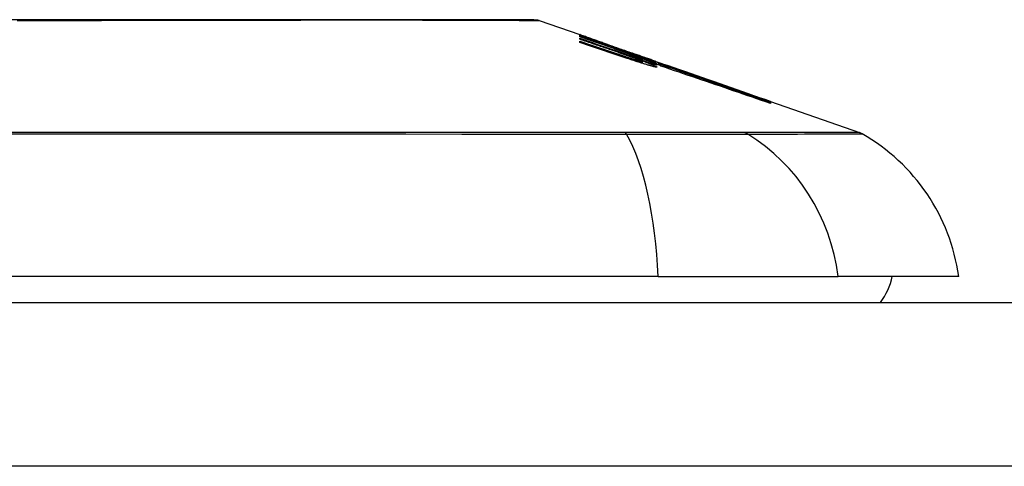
# Model space of a CAD drawing. Header units: inches. Extents: x 20 to 448, y 48 to 213.
# Tile 88 of 235: x 99.506 to 100.101, y 210.122 to 210.392. Entities that reach past the tile are written whole.
import ezdxf

# ---------------------------------------------------------------- set-up
doc = ezdxf.new("R2010")
doc.units = ezdxf.units.IN
doc.header["$MEASUREMENT"] = 0
doc.layers.add('Visible Edges(ANSI)', color=7, linetype='Continuous', lineweight=25)
doc.layers.add('Visible Tangent Edges(ANSI)', color=7, linetype='Continuous', lineweight=25)

msp = doc.modelspace()

# ---------------------------------------------------------------- linework, layer by layer
at = {"layer": 'Visible Edges(ANSI)'}
for p, q in [((99.82003, 210.39141), (99.84448, 210.38286)), ((99.84448, 210.38283), (99.84448, 210.38286)), ((99.84448, 210.3822), (99.84448, 210.38256)), ((99.84448, 210.38156), (99.84448, 210.382)), ((99.86323, 210.37502), (99.84448, 210.38156)), ((99.84448, 210.38004), (99.84448, 210.3807)), ((99.851, 210.38058), (99.89236, 210.3661)), ((99.84448, 210.37808), (99.84448, 210.3789)), ((99.86073, 210.37701), (99.86073, 210.37704)), ((99.86073, 210.37701), (99.86073, 210.37678)), ((99.86773, 210.37465), (99.86773, 210.37442)), ((99.87467, 210.37212), (99.87467, 210.37209)), ((99.87467, 210.37209), (99.87467, 210.37188)), ((99.87973, 210.36799), (99.87973, 210.36774)), ((99.88998, 210.36576), (99.88198, 210.36852)), ((99.88198, 210.36852), (99.88198, 210.36843)), ((99.88198, 210.36843), (99.88198, 210.36812)), ((99.88211, 210.36802), (99.88211, 210.36721)), ((99.88211, 210.3666), (99.88211, 210.36558)), ((99.88723, 210.3666), (99.89236, 210.36483)), ((99.88998, 210.36693), (99.88998, 210.36685)), ((99.88998, 210.36655), (99.88998, 210.36622)), ((99.88998, 210.36607), (99.88998, 210.36576)), ((99.89236, 210.366), (99.89236, 210.3661)), ((99.89236, 210.3661), (99.95869, 210.34289)), ((99.89236, 210.366), (99.89236, 210.36592)), ((99.89236, 210.36529), (99.89236, 210.36575)), ((99.89236, 210.36483), (99.89236, 210.36519)), ((99.89236, 210.36483), (99.89236, 210.36454)), ((99.89349, 210.36388), (99.89349, 210.36386)), ((99.95869, 210.34289), (99.95869, 210.34277)), ((99.95973, 210.34252), (99.95973, 210.3424)), ((99.95973, 210.34252), (100.01357, 210.32368)), ((99.95973, 210.34237), (99.95973, 210.34198)), ((99.95973, 210.34191), (99.95973, 210.34128)), ((99.89191, 210.23677), (99.03454, 210.23677)), ((99.89191, 210.23677), (100.0007, 210.23677)), ((100.07346, 210.23677), (100.0007, 210.23677)), ((62.00923, 210.22102), (103.61423, 210.22102))]:
    msp.add_line(p, q, dxfattribs=at)
at = {"layer": 'Visible Edges(ANSI)', "flags": 128}
for points in [[(99.81842, 210.39169), (99.81799, 210.39169), (99.81671, 210.3917), (99.81457, 210.3917), (99.8116, 210.39171), (99.8078, 210.39172), (99.80316, 210.39173), (99.79768, 210.39175), (99.79139, 210.39176), (99.7843, 210.39178), (99.77644, 210.39179), (99.76784, 210.39181), (99.75854, 210.39183), (99.74855, 210.39184), (99.73786, 210.39186), (99.72651, 210.39187), (99.71453, 210.39188), (99.70195, 210.39187), (99.68877, 210.39186), (99.67506, 210.39184), (99.66086, 210.39183), (99.64615, 210.39181), (99.63098, 210.39179), (99.61539, 210.39178), (99.59944, 210.39176), (99.58319, 210.39175), (99.56669, 210.39173), (99.54993, 210.39172), (99.53293, 210.39171), (99.51573, 210.3917), (99.49842, 210.3917)], [(99.84448, 210.38284), (99.84545, 210.38251), (99.84642, 210.38217), (99.8474, 210.38183), (99.84837, 210.3815), (99.84934, 210.38116), (99.85031, 210.38082), (99.85129, 210.38048), (99.85226, 210.38013), (99.85323, 210.37979), (99.85421, 210.37945), (99.85518, 210.37911), (99.85615, 210.37877), (99.85712, 210.37842), (99.85809, 210.37808), (99.85906, 210.37774), (99.86003, 210.37739), (99.861, 210.37705), (99.86197, 210.3767), (99.86293, 210.37636), (99.86389, 210.37602), (99.86486, 210.37567), (99.86582, 210.37533), (99.86677, 210.37499), (99.86773, 210.37465)], [(99.86073, 210.37704), (99.86006, 210.37728), (99.85939, 210.37752), (99.85871, 210.37776), (99.85804, 210.378), (99.85737, 210.37825), (99.85669, 210.37849), (99.85602, 210.37873), (99.85534, 210.37897), (99.85466, 210.37921), (99.85398, 210.37945), (99.85331, 210.3797), (99.85263, 210.37994), (99.85195, 210.38018), (99.85127, 210.38042), (99.85059, 210.38066), (99.84991, 210.38091), (99.84923, 210.38115), (99.84855, 210.38139), (99.84788, 210.38163), (99.8472, 210.38187), (99.84652, 210.38211), (99.84584, 210.38235), (99.84516, 210.38259), (99.84448, 210.38283)], [(99.84448, 210.38256), (99.84516, 210.38233), (99.84584, 210.3821), (99.84651, 210.38187), (99.84719, 210.38164), (99.84787, 210.38141), (99.84855, 210.38118), (99.84923, 210.38095), (99.8499, 210.38072), (99.85058, 210.38048), (99.85126, 210.38025), (99.85194, 210.38002), (99.85262, 210.37979), (99.85329, 210.37956), (99.85397, 210.37933), (99.85465, 210.3791), (99.85533, 210.37886), (99.856, 210.37863), (99.85668, 210.3784), (99.85736, 210.37817), (99.85803, 210.37794), (99.85871, 210.37771), (99.85938, 210.37748), (99.86006, 210.37724), (99.86073, 210.37701)], [(99.86788, 210.37437), (99.86691, 210.3747), (99.86594, 210.37503), (99.86497, 210.37536), (99.864, 210.37568), (99.86303, 210.37601), (99.86206, 210.37634), (99.86108, 210.37667), (99.86011, 210.37699), (99.85913, 210.37732), (99.85816, 210.37765), (99.85718, 210.37798), (99.85621, 210.3783), (99.85523, 210.37863), (99.85425, 210.37896), (99.85327, 210.37928), (99.8523, 210.37961), (99.85132, 210.37993), (99.85034, 210.38026), (99.84936, 210.38058), (99.84839, 210.38091), (99.84741, 210.38123), (99.84643, 210.38155), (99.84546, 210.38188), (99.84448, 210.3822)], [(99.84448, 210.382), (99.84637, 210.38134), (99.84826, 210.38068), (99.85016, 210.38001), (99.85205, 210.37935), (99.85395, 210.37869), (99.85585, 210.37802), (99.85775, 210.37736), (99.85965, 210.37669), (99.86154, 210.37603), (99.86344, 210.37536), (99.86534, 210.3747), (99.86724, 210.37403), (99.86914, 210.37337), (99.87104, 210.3727), (99.87294, 210.37204), (99.87484, 210.37137), (99.87674, 210.37071), (99.87863, 210.37005), (99.88053, 210.36938), (99.88242, 210.36872), (99.88431, 210.36806), (99.8862, 210.3674), (99.88809, 210.36673), (99.88998, 210.36607)], [(99.84448, 210.3807), (99.84568, 210.38028), (99.84687, 210.37987), (99.84807, 210.37946), (99.84927, 210.37904), (99.85047, 210.37863), (99.85167, 210.37822), (99.85287, 210.3778), (99.85407, 210.37739), (99.85526, 210.37698), (99.85646, 210.37656), (99.85766, 210.37615), (99.85886, 210.37574), (99.86006, 210.37532), (99.86126, 210.37491), (99.86246, 210.37449), (99.86366, 210.37408), (99.86486, 210.37367), (99.86605, 210.37325), (99.86725, 210.37284), (99.86845, 210.37243), (99.86965, 210.37201), (99.87084, 210.3716), (99.87204, 210.37119), (99.87323, 210.37078)], [(99.86323, 210.37363), (99.86245, 210.3739), (99.86167, 210.37417), (99.86089, 210.37443), (99.86011, 210.3747), (99.85933, 210.37497), (99.85855, 210.37524), (99.85777, 210.3755), (99.85698, 210.37577), (99.8562, 210.37604), (99.85542, 210.3763), (99.85464, 210.37657), (99.85386, 210.37684), (99.85308, 210.37711), (99.8523, 210.37737), (99.85151, 210.37764), (99.85073, 210.37791), (99.84995, 210.37818), (99.84917, 210.37844), (99.84839, 210.37871), (99.84761, 210.37898), (99.84682, 210.37924), (99.84604, 210.37951), (99.84526, 210.37978), (99.84448, 210.38004)], [(99.84448, 210.3789), (99.84568, 210.3785), (99.84688, 210.37809), (99.84807, 210.37769), (99.84927, 210.37729), (99.85047, 210.37689), (99.85167, 210.37648), (99.85287, 210.37608), (99.85407, 210.37567), (99.85527, 210.37527), (99.85647, 210.37487), (99.85767, 210.37446), (99.85886, 210.37406), (99.86006, 210.37365), (99.86126, 210.37325), (99.86246, 210.37284), (99.86366, 210.37244), (99.86486, 210.37204), (99.86606, 210.37163), (99.86725, 210.37123), (99.86845, 210.37082), (99.86965, 210.37042), (99.87084, 210.37001), (99.87204, 210.36961), (99.87323, 210.36921)], [(99.87305, 210.36852), (99.87186, 210.36891), (99.87067, 210.36931), (99.86948, 210.36971), (99.8683, 210.37011), (99.86711, 210.37051), (99.86592, 210.37091), (99.86473, 210.37131), (99.86354, 210.37171), (99.86235, 210.37211), (99.86115, 210.3725), (99.85996, 210.3729), (99.85877, 210.3733), (99.85758, 210.3737), (99.85639, 210.3741), (99.8552, 210.3745), (99.85401, 210.3749), (99.85281, 210.37529), (99.85162, 210.37569), (99.85043, 210.37609), (99.84924, 210.37649), (99.84805, 210.37688), (99.84686, 210.37728), (99.84567, 210.37768), (99.84448, 210.37808)], [(99.87727, 210.37001), (99.87673, 210.37021), (99.87618, 210.37041), (99.87563, 210.37061), (99.87508, 210.37081), (99.87452, 210.37102), (99.87396, 210.37122), (99.87339, 210.37142), (99.87282, 210.37163), (99.87225, 210.37184), (99.87167, 210.37204), (99.87108, 210.37225), (99.8705, 210.37246), (99.86991, 210.37267), (99.86932, 210.37288), (99.86872, 210.37309), (99.86812, 210.37331), (99.86752, 210.37352), (99.86691, 210.37373), (99.86631, 210.37395), (99.8657, 210.37416), (99.86508, 210.37438), (99.86447, 210.37459), (99.86385, 210.37481), (99.86323, 210.37502)], [(99.87727, 210.36867), (99.87672, 210.36887), (99.87618, 210.36907), (99.87563, 210.36927), (99.87507, 210.36947), (99.87451, 210.36967), (99.87395, 210.36988), (99.87338, 210.37008), (99.87281, 210.37029), (99.87224, 210.37049), (99.87166, 210.3707), (99.87108, 210.3709), (99.87049, 210.37111), (99.8699, 210.37132), (99.86931, 210.37153), (99.86871, 210.37174), (99.86811, 210.37195), (99.86751, 210.37216), (99.86691, 210.37237), (99.8663, 210.37258), (99.86569, 210.37279), (99.86508, 210.373), (99.86447, 210.37321), (99.86385, 210.37342), (99.86323, 210.37363)], [(99.86773, 210.37465), (99.86866, 210.37433), (99.86959, 210.37401), (99.87052, 210.37369), (99.87145, 210.37337), (99.87237, 210.37304), (99.8733, 210.37272), (99.87423, 210.3724), (99.87516, 210.37208), (99.87609, 210.37176), (99.87702, 210.37144), (99.87795, 210.37111), (99.87888, 210.37079), (99.87981, 210.37047), (99.88074, 210.37015), (99.88167, 210.36982), (99.88259, 210.3695), (99.88352, 210.36918), (99.88445, 210.36886), (99.88537, 210.36854), (99.8863, 210.36821), (99.88722, 210.36789), (99.88814, 210.36757), (99.88906, 210.36725), (99.88998, 210.36693)], [(99.88998, 210.36622), (99.88908, 210.36655), (99.88818, 210.36688), (99.88727, 210.36722), (99.88637, 210.36756), (99.88545, 210.3679), (99.88454, 210.36823), (99.88362, 210.36857), (99.88271, 210.36891), (99.88178, 210.36925), (99.88086, 210.3696), (99.87994, 210.36994), (99.87901, 210.37028), (99.87809, 210.37062), (99.87716, 210.37096), (99.87623, 210.3713), (99.8753, 210.37165), (99.87438, 210.37199), (99.87345, 210.37233), (99.87252, 210.37267), (99.87159, 210.37301), (99.87066, 210.37335), (99.86973, 210.37369), (99.86881, 210.37403), (99.86788, 210.37437)], [(99.88523, 210.36462), (99.88474, 210.36477), (99.88424, 210.36492), (99.88374, 210.36507), (99.88324, 210.36523), (99.88274, 210.36538), (99.88223, 210.36554), (99.88173, 210.3657), (99.88122, 210.36586), (99.88071, 210.36602), (99.8802, 210.36618), (99.87969, 210.36635), (99.87917, 210.36651), (99.87866, 210.36667), (99.87815, 210.36684), (99.87763, 210.367), (99.87712, 210.36717), (99.87661, 210.36734), (99.87609, 210.3675), (99.87558, 210.36767), (99.87507, 210.36784), (99.87456, 210.36801), (99.87406, 210.36818), (99.87355, 210.36835), (99.87305, 210.36852)], [(99.87323, 210.37078), (99.87348, 210.37069), (99.87372, 210.37061), (99.87397, 210.37052), (99.87422, 210.37044), (99.87447, 210.37035), (99.87472, 210.37027), (99.87497, 210.37018), (99.87521, 210.3701), (99.87546, 210.37002), (99.87571, 210.36993), (99.87596, 210.36985), (99.87621, 210.36977), (99.87646, 210.36969), (99.87671, 210.3696), (99.87695, 210.36952), (99.8772, 210.36944), (99.87744, 210.36936), (99.87768, 210.36928), (99.87793, 210.36921), (99.87817, 210.36913), (99.8784, 210.36905), (99.87864, 210.36898), (99.87887, 210.3689), (99.87911, 210.36883)], [(99.87323, 210.36921), (99.87348, 210.36912), (99.87372, 210.36904), (99.87397, 210.36896), (99.87422, 210.36888), (99.87447, 210.36879), (99.87472, 210.36871), (99.87496, 210.36863), (99.87521, 210.36855), (99.87546, 210.36847), (99.87571, 210.36839), (99.87596, 210.36831), (99.87621, 210.36823), (99.87646, 210.36815), (99.8767, 210.36807), (99.87695, 210.36799), (99.8772, 210.36791), (99.87744, 210.36784), (99.87768, 210.36776), (99.87792, 210.36769), (99.87816, 210.36761), (99.8784, 210.36754), (99.87864, 210.36747), (99.87887, 210.36739), (99.87911, 210.36732)], [(99.88998, 210.36685), (99.88935, 210.36707), (99.88871, 210.36729), (99.88807, 210.36751), (99.88744, 210.36773), (99.8868, 210.36795), (99.88616, 210.36817), (99.88552, 210.36839), (99.88489, 210.36861), (99.88425, 210.36883), (99.88361, 210.36905), (99.88297, 210.36927), (99.88233, 210.36949), (99.88169, 210.36971), (99.88106, 210.36993), (99.88042, 210.37015), (99.87978, 210.37036), (99.87914, 210.37058), (99.8785, 210.3708), (99.87786, 210.37102), (99.87722, 210.37124), (99.87658, 210.37146), (99.87594, 210.37168), (99.87531, 210.3719), (99.87467, 210.37212)], [(99.87467, 210.37209), (99.87531, 210.37186), (99.87595, 210.37163), (99.87659, 210.3714), (99.87723, 210.37117), (99.87787, 210.37094), (99.87851, 210.3707), (99.87915, 210.37047), (99.87979, 210.37024), (99.88043, 210.37001), (99.88107, 210.36978), (99.88171, 210.36955), (99.88235, 210.36932), (99.88299, 210.36909), (99.88363, 210.36885), (99.88427, 210.36862), (99.8849, 210.36839), (99.88554, 210.36816), (99.88618, 210.36793), (99.88681, 210.3677), (99.88745, 210.36747), (99.88808, 210.36724), (99.88872, 210.36701), (99.88935, 210.36678), (99.88998, 210.36655)], [(99.88208, 210.36805), (99.88203, 210.36809), (99.88197, 210.36812), (99.88189, 210.36817), (99.88179, 210.36822), (99.88168, 210.36827), (99.88156, 210.36833), (99.88142, 210.36839), (99.88127, 210.36846), (99.88111, 210.36853), (99.88093, 210.3686), (99.88074, 210.36868), (99.88054, 210.36877), (99.88032, 210.36885), (99.88009, 210.36894), (99.87985, 210.36904), (99.8796, 210.36914), (99.87934, 210.36924), (99.87907, 210.36934), (99.87879, 210.36945), (99.87851, 210.36955), (99.87821, 210.36967), (99.8779, 210.36978), (99.87759, 210.3699), (99.87727, 210.37001)], [(99.88208, 210.36664), (99.88203, 210.36668), (99.88197, 210.36673), (99.88189, 210.36678), (99.88179, 210.36683), (99.88168, 210.36689), (99.88156, 210.36695), (99.88142, 210.36701), (99.88127, 210.36709), (99.88111, 210.36716), (99.88093, 210.36724), (99.88074, 210.36732), (99.88053, 210.36741), (99.88032, 210.3675), (99.88009, 210.36759), (99.87985, 210.36769), (99.8796, 210.36779), (99.87934, 210.36789), (99.87907, 210.36799), (99.87879, 210.3681), (99.87851, 210.36821), (99.87821, 210.36832), (99.8779, 210.36844), (99.87759, 210.36856), (99.87727, 210.36867)], [(99.95973, 210.3424), (99.95642, 210.34356), (99.95308, 210.34472), (99.94972, 210.3459), (99.94635, 210.34708), (99.94296, 210.34826), (99.93955, 210.34945), (99.93613, 210.35064), (99.9327, 210.35184), (99.92927, 210.35304), (99.92582, 210.35424), (99.92236, 210.35545), (99.91891, 210.35666), (99.91544, 210.35787), (99.91198, 210.35907), (99.90852, 210.36028), (99.90506, 210.36149), (99.9016, 210.3627), (99.89815, 210.3639), (99.8947, 210.3651), (99.89126, 210.3663), (99.88784, 210.3675), (99.88442, 210.36869), (99.88102, 210.36988), (99.87763, 210.37106)], [(99.87763, 210.37106), (99.87825, 210.37085), (99.87886, 210.37064), (99.87947, 210.37043), (99.88009, 210.37022), (99.8807, 210.37001), (99.88132, 210.3698), (99.88193, 210.36958), (99.88254, 210.36937), (99.88316, 210.36916), (99.88377, 210.36895), (99.88439, 210.36874), (99.885, 210.36853), (99.88561, 210.36832), (99.88623, 210.36811), (99.88684, 210.3679), (99.88746, 210.36769), (99.88807, 210.36748), (99.88868, 210.36727), (99.88929, 210.36705), (99.88991, 210.36684), (99.89052, 210.36663), (99.89113, 210.36642), (99.89174, 210.36621), (99.89236, 210.366)], [(99.87911, 210.36883), (99.87934, 210.36875), (99.87957, 210.36868), (99.87979, 210.36861), (99.88, 210.36855), (99.88021, 210.36849), (99.88041, 210.36843), (99.8806, 210.36837), (99.88079, 210.36832), (99.88096, 210.36827), (99.88112, 210.36822), (99.88127, 210.36818), (99.88141, 210.36814), (99.88154, 210.36811), (99.88166, 210.36808), (99.88176, 210.36806), (99.88185, 210.36804), (99.88193, 210.36802), (99.88199, 210.36801), (99.88204, 210.36801), (99.88208, 210.36801), (99.8821, 210.36801), (99.88211, 210.36802), (99.8821, 210.36803), (99.88208, 210.36805)], [(99.88523, 210.3662), (99.88501, 210.36627), (99.88478, 210.36635), (99.88456, 210.36642), (99.88433, 210.36649), (99.8841, 210.36656), (99.88388, 210.36664), (99.88365, 210.36671), (99.88342, 210.36678), (99.88319, 210.36686), (99.88296, 210.36693), (99.88273, 210.367), (99.88251, 210.36708), (99.88228, 210.36715), (99.88205, 210.36723), (99.88182, 210.3673), (99.88158, 210.36738), (99.88135, 210.36745), (99.88112, 210.36753), (99.88089, 210.36761), (99.88066, 210.36768), (99.88043, 210.36776), (99.8802, 210.36783), (99.87996, 210.36791), (99.87973, 210.36799)], [(99.87973, 210.36799), (99.88056, 210.36769), (99.88137, 210.36739), (99.88216, 210.3671), (99.88293, 210.36682), (99.88367, 210.36654), (99.88439, 210.36627), (99.88508, 210.366), (99.88574, 210.36575), (99.88637, 210.3655), (99.88697, 210.36526), (99.88753, 210.36503), (99.88806, 210.36481), (99.88855, 210.36461), (99.889, 210.36441), (99.88942, 210.36423), (99.88979, 210.36405), (99.89012, 210.36389), (99.89041, 210.36375), (99.89066, 210.36361), (99.89086, 210.36349), (99.89102, 210.36339), (99.89113, 210.3633), (99.89119, 210.36322), (99.89121, 210.36316)], [(99.88198, 210.36843), (99.88267, 210.36817), (99.88333, 210.36793), (99.88398, 210.36769), (99.88461, 210.36745), (99.88521, 210.36722), (99.88579, 210.367), (99.88635, 210.36679), (99.88688, 210.36658), (99.88739, 210.36638), (99.88787, 210.36619), (99.88832, 210.36601), (99.88874, 210.36584), (99.88913, 210.36567), (99.88949, 210.36552), (99.88982, 210.36537), (99.89011, 210.36524), (99.89037, 210.36512), (99.8906, 210.365), (99.89079, 210.3649), (99.89095, 210.36482), (99.89107, 210.36474), (99.89115, 210.36467), (99.8912, 210.36462), (99.89121, 210.36457)], [(99.88373, 210.36887), (99.88687, 210.36778), (99.89002, 210.36668), (99.89319, 210.36558), (99.89636, 210.36447), (99.89954, 210.36337), (99.90272, 210.36226), (99.90591, 210.36114), (99.90911, 210.36003), (99.9123, 210.35891), (99.9155, 210.3578), (99.9187, 210.35668), (99.9219, 210.35557), (99.92509, 210.35445), (99.92829, 210.35334), (99.93147, 210.35223), (99.93465, 210.35112), (99.93783, 210.35001), (99.94099, 210.34891), (99.94415, 210.3478), (99.94729, 210.34671), (99.95042, 210.34561), (99.95354, 210.34453), (99.95664, 210.34344), (99.95973, 210.34237)], [(99.89236, 210.36575), (99.892, 210.36588), (99.89164, 210.36601), (99.89128, 210.36614), (99.89092, 210.36627), (99.89056, 210.3664), (99.89021, 210.36653), (99.88985, 210.36666), (99.88949, 210.36679), (99.88913, 210.36692), (99.88877, 210.36705), (99.88841, 210.36718), (99.88805, 210.36731), (99.88769, 210.36744), (99.88733, 210.36757), (99.88697, 210.3677), (99.88661, 210.36783), (99.88625, 210.36796), (99.88589, 210.36809), (99.88553, 210.36822), (99.88517, 210.36835), (99.88481, 210.36848), (99.88445, 210.36861), (99.88409, 210.36874), (99.88373, 210.36887)], [(99.87911, 210.36732), (99.87934, 210.36725), (99.87957, 210.36719), (99.87979, 210.36712), (99.88001, 210.36706), (99.88022, 210.367), (99.88042, 210.36694), (99.88061, 210.36689), (99.88079, 210.36684), (99.88096, 210.3668), (99.88112, 210.36676), (99.88128, 210.36672), (99.88142, 210.36669), (99.88155, 210.36666), (99.88166, 210.36663), (99.88177, 210.36661), (99.88186, 210.3666), (99.88193, 210.36659), (99.882, 210.36658), (99.88205, 210.36658), (99.88208, 210.36658), (99.8821, 210.36659), (99.88211, 210.3666), (99.8821, 210.36662), (99.88208, 210.36664)], [(99.89121, 210.36457), (99.89119, 210.36456), (99.89115, 210.36455), (99.89109, 210.36455), (99.891, 210.36456), (99.89089, 210.36458), (99.89075, 210.36461), (99.89059, 210.36464), (99.89041, 210.36468), (99.89021, 210.36473), (99.88999, 210.36479), (99.88975, 210.36485), (99.88949, 210.36492), (99.88921, 210.365), (99.88891, 210.36508), (99.8886, 210.36517), (99.88827, 210.36527), (99.88793, 210.36537), (99.88757, 210.36547), (99.88721, 210.36558), (99.88683, 210.3657), (99.88644, 210.36582), (99.88605, 210.36594), (99.88564, 210.36607), (99.88523, 210.3662)], [(99.89121, 210.36316), (99.89119, 210.36314), (99.89115, 210.36312), (99.89109, 210.36312), (99.89101, 210.36312), (99.8909, 210.36313), (99.89076, 210.36315), (99.89061, 210.36317), (99.89043, 210.36321), (99.89023, 210.36325), (99.89001, 210.3633), (99.88977, 210.36335), (99.88951, 210.36341), (99.88923, 210.36348), (99.88893, 210.36356), (99.88862, 210.36364), (99.88829, 210.36373), (99.88795, 210.36382), (99.88759, 210.36392), (99.88722, 210.36403), (99.88684, 210.36414), (99.88645, 210.36425), (99.88606, 210.36437), (99.88565, 210.36449), (99.88523, 210.36462)], [(99.89348, 210.36386), (99.89348, 210.36389), (99.89346, 210.36393), (99.89341, 210.36398), (99.89334, 210.36403), (99.89324, 210.36409), (99.89312, 210.36416), (99.89298, 210.36424), (99.89281, 210.36433), (99.89262, 210.36442), (99.89241, 210.36452), (99.89217, 210.36463), (99.89191, 210.36474), (99.89163, 210.36486), (99.89132, 210.36499), (99.891, 210.36513), (99.89065, 210.36527), (99.89029, 210.36542), (99.88991, 210.36557), (99.8895, 210.36573), (99.88908, 210.36589), (99.88865, 210.36606), (99.88819, 210.36624), (99.88772, 210.36642), (99.88723, 210.3666)], [(99.95973, 210.34198), (99.95697, 210.34294), (99.95421, 210.3439), (99.95143, 210.34486), (99.94865, 210.34583), (99.94585, 210.3468), (99.94305, 210.34777), (99.94025, 210.34874), (99.93744, 210.34971), (99.93462, 210.35069), (99.9318, 210.35166), (99.92898, 210.35264), (99.92615, 210.35362), (99.92332, 210.3546), (99.9205, 210.35558), (99.91767, 210.35655), (99.91484, 210.35753), (99.91202, 210.35851), (99.90919, 210.35948), (99.90637, 210.36046), (99.90356, 210.36143), (99.90075, 210.3624), (99.89794, 210.36337), (99.89515, 210.36433), (99.89236, 210.36529)], [(99.89236, 210.36519), (99.89515, 210.36423), (99.89795, 210.36326), (99.90075, 210.3623), (99.90356, 210.36133), (99.90638, 210.36036), (99.90919, 210.35939), (99.91202, 210.35841), (99.91484, 210.35744), (99.91767, 210.35646), (99.9205, 210.35549), (99.92332, 210.35451), (99.92615, 210.35353), (99.92898, 210.35256), (99.9318, 210.35158), (99.93462, 210.3506), (99.93744, 210.34963), (99.94025, 210.34866), (99.94305, 210.34769), (99.94585, 210.34672), (99.94865, 210.34575), (99.95143, 210.34479), (99.95421, 210.34382), (99.95697, 210.34287), (99.95973, 210.34191)], [(99.95973, 210.34128), (99.95702, 210.34221), (99.95429, 210.34314), (99.95156, 210.34408), (99.94882, 210.34502), (99.94607, 210.34596), (99.94332, 210.3469), (99.94056, 210.34784), (99.93779, 210.34879), (99.93503, 210.34973), (99.93226, 210.35068), (99.92948, 210.35163), (99.92671, 210.35257), (99.92393, 210.35352), (99.92115, 210.35447), (99.91837, 210.35541), (99.91559, 210.35636), (99.91282, 210.3573), (99.91004, 210.35825), (99.90727, 210.35919), (99.9045, 210.36013), (99.90174, 210.36106), (99.89898, 210.362), (99.89623, 210.36293), (99.89348, 210.36386)]]:
    msp.add_lwpolyline(points, dxfattribs=at)
at = {"layer": 'Visible Edges(ANSI)'}
for centre, radius, start, end in [((99.81841, 210.38677), 0.00492, 70.70995, 89.82686), ((100.01032, 210.31439), 0.00984, 60.18311, 70.70995), ((99.95648, 210.22045), 0.11811, 7.9413, 60.18311), ((99.99472, 210.24464), 0.03937, 323.1301, 348.46304)]:
    msp.add_arc(centre, radius, start, end, dxfattribs=at)
at = {"layer": 'Visible Tangent Edges(ANSI)'}
for p, q in [((99.87323, 210.37078), (99.87323, 210.37014)), ((99.87323, 210.36921), (99.87323, 210.36845)), ((99.87911, 210.36883), (99.87911, 210.36798)), ((99.87911, 210.36732), (99.87911, 210.36653)), ((99.87203, 210.32371), (99.87156, 210.32371)), ((99.94395, 210.32371), (99.94378, 210.32371)), ((103.61423, 210.12202), (62.00923, 210.12202))]:
    msp.add_line(p, q, dxfattribs=at)
at = {"layer": 'Visible Tangent Edges(ANSI)', "flags": 128}
for points in [[(99.50457, 210.39143), (99.51486, 210.39143), (99.52511, 210.39144), (99.53531, 210.39145), (99.54544, 210.39146), (99.55548, 210.39148), (99.56543, 210.39149), (99.57528, 210.3915), (99.58505, 210.39152), (99.59473, 210.39154), (99.6043, 210.39155), (99.61377, 210.39157), (99.62311, 210.39158), (99.63231, 210.3916), (99.64136, 210.39162), (99.65025, 210.39164), (99.65897, 210.39165), (99.66752, 210.39167), (99.6759, 210.39169), (99.68409, 210.3917), (99.6921, 210.39172)], [(99.6921, 210.39172), (99.69411, 210.39172), (99.6961, 210.39173), (99.69809, 210.39173), (99.70006, 210.39173), (99.70201, 210.39173), (99.70396, 210.39174), (99.70589, 210.39174), (99.70781, 210.39174), (99.70972, 210.39174), (99.71161, 210.39174), (99.71349, 210.39174), (99.71536, 210.39174), (99.71721, 210.39174), (99.71905, 210.39174), (99.72088, 210.39174), (99.72269, 210.39174), (99.72449, 210.39174), (99.72627, 210.39174), (99.72804, 210.39173), (99.7298, 210.39173), (99.73154, 210.39173), (99.73327, 210.39173), (99.73498, 210.39172), (99.73668, 210.39172)], [(99.73668, 210.39172), (99.7432, 210.3917), (99.74949, 210.39169), (99.75553, 210.39167), (99.76134, 210.39165), (99.7669, 210.39164), (99.7722, 210.39162), (99.77726, 210.3916), (99.78205, 210.39158), (99.78657, 210.39157), (99.79083, 210.39155), (99.79481, 210.39154), (99.79851, 210.39152), (99.80192, 210.3915), (99.80505, 210.39149), (99.80788, 210.39148), (99.81042, 210.39146), (99.81266, 210.39145), (99.81461, 210.39144), (99.81626, 210.39144), (99.81762, 210.39143), (99.81867, 210.39142), (99.81943, 210.39142), (99.81988, 210.39142), (99.82003, 210.39141)], [(99.87156, 210.32371), (99.85521, 210.32371), (99.83878, 210.32371), (99.82228, 210.32371), (99.8057, 210.32371), (99.78904, 210.32371), (99.77231, 210.32371), (99.7555, 210.3237), (99.73862, 210.3237), (99.72168, 210.3237), (99.70468, 210.3237), (99.68762, 210.3237), (99.67051, 210.32369), (99.65336, 210.32369), (99.63617, 210.32369), (99.61894, 210.32369), (99.60169, 210.32369), (99.58441, 210.32368), (99.56711, 210.32368), (99.5498, 210.32368), (99.53248, 210.32368), (99.51516, 210.32368), (99.49784, 210.32368)], [(99.49826, 210.32292), (99.53296, 210.32292), (99.56765, 210.32291), (99.60229, 210.3229), (99.63683, 210.32288), (99.67124, 210.32287), (99.70548, 210.32285), (99.73951, 210.32282), (99.77328, 210.3228), (99.80676, 210.32278), (99.83993, 210.32275), (99.87281, 210.32272)], [(99.94378, 210.32371), (99.94224, 210.32371), (99.94055, 210.32371), (99.93871, 210.32371), (99.93672, 210.32371), (99.9346, 210.32371), (99.93233, 210.32371), (99.92993, 210.32371), (99.9274, 210.32371), (99.92474, 210.32371), (99.92195, 210.32371), (99.91904, 210.32371), (99.91601, 210.32371), (99.91286, 210.32371), (99.90961, 210.32371), (99.90625, 210.32371), (99.90279, 210.32371), (99.89923, 210.32371), (99.89558, 210.32371), (99.89184, 210.32371), (99.88802, 210.32371), (99.88413, 210.32371), (99.88016, 210.32371), (99.87613, 210.32371), (99.87203, 210.32371)], [(99.87281, 210.32272), (99.877, 210.32271), (99.88114, 210.3227), (99.8852, 210.32269), (99.8892, 210.32269), (99.89311, 210.32268), (99.89695, 210.32267), (99.90069, 210.32267), (99.90433, 210.32266), (99.90788, 210.32266), (99.91132, 210.32266), (99.91465, 210.32266), (99.91787, 210.32266), (99.92097, 210.32266), (99.92395, 210.32266), (99.92679, 210.32266), (99.9295, 210.32266), (99.93208, 210.32267), (99.93452, 210.32267), (99.93681, 210.32268), (99.93896, 210.32269), (99.94097, 210.32269), (99.94282, 210.3227), (99.94451, 210.32271), (99.94604, 210.32272)], [(100.01357, 210.32368), (100.01345, 210.32368), (100.01308, 210.32368), (100.01248, 210.32368), (100.01162, 210.32368), (100.01053, 210.32368), (100.00919, 210.32368), (100.0076, 210.32368), (100.00577, 210.32369), (100.0037, 210.32369), (100.00138, 210.32369), (99.99882, 210.32369), (99.99602, 210.32369), (99.99297, 210.3237), (99.98969, 210.3237), (99.98617, 210.3237), (99.9824, 210.3237), (99.97841, 210.3237), (99.97417, 210.32371), (99.96971, 210.32371), (99.96501, 210.32371), (99.96008, 210.32371), (99.95493, 210.32371), (99.94958, 210.32371), (99.94395, 210.32371)], [(99.94604, 210.32272), (99.9516, 210.32275), (99.95698, 210.32275), (99.96211, 210.32276), (99.96701, 210.32278), (99.97168, 210.32279), (99.97612, 210.3228), (99.98033, 210.32281), (99.9843, 210.32282), (99.98804, 210.32284), (99.99153, 210.32285), (99.9948, 210.32286), (99.99782, 210.32287), (100.0006, 210.32288), (100.00314, 210.32288), (100.00543, 210.32289), (100.00749, 210.3229), (100.0093, 210.3229), (100.01087, 210.32291), (100.0122, 210.32292), (100.01329, 210.32292), (100.01413, 210.32292), (100.01473, 210.32292), (100.01509, 210.32293), (100.01521, 210.32293)]]:
    msp.add_lwpolyline(points, dxfattribs=at)
at = {"layer": 'Visible Tangent Edges(ANSI)'}
for centre, major_axis, ratio, start_param, end_param in [((99.87118, 210.3142), (0.00003, 0.00984), 0.32572, 5.760249, 6.023956), ((99.85332, 210.22045), (0, 0.11811), 0.32996, 4.850991, 5.75935), ((99.9414, 210.3142), (-0.00008, 0.00984), 0.945463, 5.751833, 6.01554), ((99.89027, 210.22045), (0, 0.11811), 0.943995, 4.850991, 5.75935)]:
    msp.add_ellipse(centre, major_axis=major_axis, ratio=ratio, start_param=start_param, end_param=end_param, dxfattribs=at)

doc.saveas('drawing.dxf')
